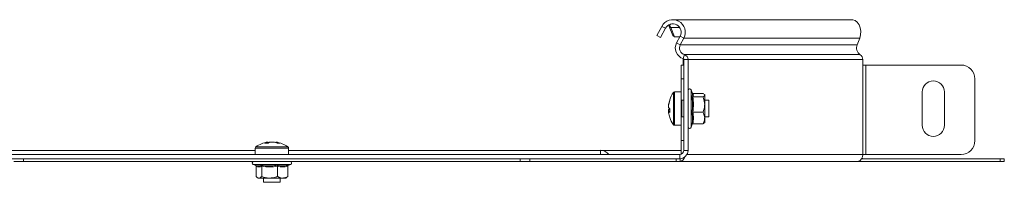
# Model space of a CAD drawing. Header units: millimetres. Extents: x -1795 to 3205, y -1258 to -37.
# Tile 8 of 21: x -1245 to -890, y -157 to -99. Entities that reach past the tile are written whole.
import ezdxf

# ---------------------------------------------------------------- set-up
doc = ezdxf.new("R2010")
doc.units = ezdxf.units.MM

msp = doc.modelspace()

# ---------------------------------------------------------------- linework, layer by layer
at = {"color": 7, "linetype": 'Continuous', "lineweight": 15}
for p, q in [((-944.77, -98.66), (-1008.8, -98.66)), ((-1013.32, -101.04), (-1015.06, -104.3)), ((-1012, -101.74), (-1013.74, -105.01)), ((-1010.69, -101.04), (-1010.8, -100.6)), ((-1010.06, -101.51), (-1010.69, -101.04)), ((-1010.69, -101.04), (-1009.3, -104.3)), ((-1010.5, -100.61), (-1010.21, -100.28)), ((-1010.06, -101.51), (-1010.5, -100.61)), ((-1010.06, -101.51), (-1008.68, -104.77)), ((-1015.06, -104.3), (-1013.74, -105.01)), ((-1009.3, -104.3), (-1008.68, -104.77)), ((-1008.68, -104.77), (-1006.81, -104.77)), ((-1007.97, -106.95), (-1006.7, -104.57)), ((-1006.65, -107.66), (-1005.38, -105.27)), ((-941.96, -105.27), (-942.86, -107.66)), ((-1005.62, -114.96), (-1005.62, -112.96)), ((-1005.35, -145.66), (-1005.35, -112.96)), ((-1003.85, -145.66), (-1003.85, -112.96)), ((-940.88, -112.96), (-940.88, -114.96)), ((-1005.35, -114.96), (-1006.35, -114.96)), ((-1006.35, -114.96), (-1006.35, -119.96)), ((-939.82, -114.96), (-940.88, -114.96)), ((-905.44, -114.96), (-939.82, -114.96)), ((-1006.35, -119.96), (-1006.35, -124.66)), ((-900.44, -142.16), (-900.44, -119.96)), ((-1002.26, -125.28), (-1002.75, -123.93)), ((-1006.35, -124.66), (-1008.68, -124.66)), ((-1006.35, -131.94), (-1006.35, -124.66)), ((-1005.35, -127.66), (-1006.1, -127.66)), ((-1002.14, -125.15), (-998.45, -125.15)), ((-1002.14, -126.39), (-998.45, -126.39)), ((-998.45, -125.15), (-998.19, -125.31)), ((-998.02, -125.54), (-997.85, -125.77)), ((-997.85, -125.66), (-997.94, -125.54)), ((-997.85, -125.77), (-997.85, -125.66)), ((-997.85, -125.77), (-997.85, -129.14)), ((-996.35, -127.66), (-997.85, -127.66)), ((-996.35, -131.3), (-996.35, -127.66)), ((-919.44, -136.66), (-919.44, -124.66)), ((-911.44, -124.66), (-911.44, -136.66)), ((-1010.84, -129.2), (-1010.84, -129.5)), ((-1010.84, -130.25), (-1010.84, -129.5)), ((-1010.84, -131.06), (-1010.84, -131.64)), ((-997.85, -134.03), (-997.85, -129.14)), ((-996.35, -133.66), (-996.35, -131.3)), ((-1010.84, -132.11), (-1010.84, -131.64)), ((-1006.35, -136.66), (-1006.35, -131.94)), ((-1006.1, -133.66), (-1005.35, -133.66)), ((-1002.14, -131.9), (-998.45, -131.9)), ((-997.85, -133.66), (-996.35, -133.66)), ((-997.85, -135.66), (-997.85, -134.03)), ((-1008.68, -136.66), (-1006.35, -136.66)), ((-1006.35, -136.66), (-1006.35, -142.16)), ((-1002.75, -137.38), (-1002.33, -136.22)), ((-1002.14, -136.16), (-998.45, -136.16)), ((-997.94, -135.77), (-997.85, -135.66)), ((-1159.85, -144.83), (-1159.85, -147.16)), ((-1155.37, -142.67), (-1155.25, -142.67)), ((-1154.15, -142.67), (-1154.44, -142.67)), ((-1154.15, -142.67), (-1153.27, -142.67)), ((-1152.37, -142.67), (-1152.34, -142.67)), ((-1147.85, -147.16), (-1147.85, -144.83)), ((-1006.35, -142.16), (-1006.35, -147.07)), ((-1300.85, -147.16), (-1006.85, -147.16)), ((-1300.85, -148.66), (-1006.85, -148.66)), ((-1159.85, -145.66), (-1272.35, -145.66)), ((-1035.35, -145.66), (-1147.85, -145.66)), ((-1006.35, -145.66), (-1035.35, -145.66)), ((-1008.09, -148.66), (-1008.09, -149.66)), ((-1006.68, -148.66), (-1006.85, -148.66)), ((-1006.51, -148.64), (-1006.68, -148.66)), ((-891.32, -148.66), (-941.23, -148.66)), ((-940.88, -147.16), (-939.82, -147.16)), ((-939.82, -147.16), (-905.44, -147.16)), ((-889.85, -148.66), (-891.32, -148.66)), ((-889.85, -149.66), (-889.85, -148.66)), ((-1243.33, -149.66), (-1246.86, -149.66)), ((-1243.33, -149.66), (-1064.37, -149.66)), ((-1160.58, -150.76), (-1159.47, -151.16)), ((-1159.55, -151.37), (-1159.55, -155.06)), ((-1157.51, -151.37), (-1157.51, -155.06)), ((-1151.81, -151.37), (-1151.81, -155.06)), ((-1148.15, -151.37), (-1148.15, -155.06)), ((-1148, -151.07), (-1147.12, -150.76)), ((-1064.37, -149.66), (-1060.84, -149.66)), ((-1008.09, -149.66), (-1060.84, -149.66)), ((-1006.68, -149.66), (-1008.09, -149.66)), ((-942.65, -149.66), (-1006.68, -149.66)), ((-891.32, -149.66), (-942.65, -149.66)), ((-891.32, -149.66), (-889.85, -149.66)), ((-1159.25, -155.35), (-1158.85, -155.66)), ((-1158.85, -155.66), (-1158.53, -155.66)), ((-1158.53, -155.66), (-1154.66, -155.66)), ((-1156.85, -155.66), (-1156.85, -157.16)), ((-1149.98, -155.66), (-1154.66, -155.66)), ((-1150.85, -157.16), (-1150.85, -155.66)), ((-1149.98, -155.66), (-1148.85, -155.66)), ((-1148.85, -155.66), (-1148.46, -155.35)), ((-1148.15, -155.06), (-1148.5, -155.28)), ((-1156.85, -157.16), (-1155.75, -157.16)), ((-1155.75, -157.16), (-1150.85, -157.16))]:
    msp.add_line(p, q, dxfattribs=at)
at = {"color": 7, "linetype": 'Continuous', "lineweight": 0}
for p, q in [((-1012, -101.74), (-1013.32, -101.04)), ((-1010.06, -101.51), (-1006.84, -101.51)), ((-1005.38, -105.27), (-1006.7, -104.57)), ((-1005.38, -105.27), (-941.96, -105.27)), ((-1007.97, -106.95), (-1006.65, -107.66)), ((-1006.65, -107.66), (-942.86, -107.66)), ((-1005.35, -112.96), (-1005.62, -112.96)), ((-1005.57, -112.67), (-1005.15, -111.23)), ((-1003.85, -112.96), (-1005.35, -112.96)), ((-1005.15, -111.23), (-941.79, -111.23)), ((-1003.85, -112.96), (-940.88, -112.96)), ((-940.88, -147.16), (-940.88, -114.96)), ((-939.82, -114.96), (-939.82, -147.16)), ((-1006.35, -119.96), (-1005.35, -119.96)), ((-1002.75, -123.93), (-1002.75, -137.38)), ((-1009.12, -131.9), (-1009.12, -124.88)), ((-1008.68, -131.94), (-1008.68, -124.66)), ((-1006.1, -127.66), (-1006.1, -131.3)), ((-1006.1, -131.3), (-1006.1, -133.66)), ((-1009.12, -136.43), (-1009.12, -131.9)), ((-1008.68, -136.66), (-1008.68, -131.94)), ((-1159.85, -144.83), (-1157.65, -144.83)), ((-1159.62, -144.39), (-1157.51, -144.39)), ((-1157.65, -144.83), (-1147.85, -144.83)), ((-1157.51, -144.39), (-1148.08, -144.39)), ((-1005.35, -142.16), (-1006.35, -142.16)), ((-1243.33, -148.66), (-1243.33, -149.66)), ((-1064.37, -148.66), (-1064.37, -149.66)), ((-1060.84, -149.66), (-1060.84, -148.66)), ((-1035.35, -145.66), (-1035.35, -147.16)), ((-1006.85, -148.66), (-1006.85, -147.16)), ((-1006.68, -148.66), (-1006.68, -149.66)), ((-1005.35, -145.66), (-1003.85, -145.66)), ((-1004.25, -147.16), (-940.88, -147.16)), ((-891.32, -148.66), (-891.32, -149.66)), ((-1148.65, -150.76), (-1160.58, -150.76)), ((-1147.12, -150.76), (-1148.65, -150.76))]:
    msp.add_line(p, q, dxfattribs=at)
at = {"color": 7, "linetype": 'Continuous', "lineweight": 15, "flags": 128}
msp.add_lwpolyline([(-941.96, -105.27), (-941.65, -104.09), (-941.59, -102.83), (-941.78, -101.59), (-942.21, -100.48), (-942.84, -99.58), (-943.61, -98.96), (-944.48, -98.67), (-944.77, -98.66)], dxfattribs=at)
at = {"color": 7, "linetype": 'Continuous', "lineweight": 15}
for centre, radius, start, end in [((-1009.35, -103.16), 4.5, 331.9275, 151.9275), ((-1008.82, -101.08), 2.42, 56.221, 94.9957), ((-1009.35, -103.16), 3, 331.9275, 151.9275), ((-1004.44, -108.83), 4, 151.9275, 253.7137), ((-1004.44, -108.83), 2.5, 151.9275, 253.7137), ((-940.25, -108.83), 2.86, 155.8098, 237.3299), ((-1006.7, -112.96), 1.09, 359.8314, 16.8547), ((-1005.65, -112.96), 0.3, 0, 73.7137), ((-1005.65, -112.96), 1.8, 360, 73.7137), ((-942.7, -112.82), 1.82, 355.5069, 60.3473), ((-905.44, -119.96), 5, 0, 90), ((-915.44, -124.66), 4, 360, 180), ((-1003.28, -124.12), 0.567, 20, 180), ((-1001.38, -130.51), 9.55, 161.5312, 172.1063), ((-1009.94, -127.64), 0.521, 162.9684, 197.0316), ((-1000.95, -130.66), 10, 144.7485, 161.5345), ((-1008.68, -125.2), 0.54, 90, 144.7485), ((-1006.1, -127.41), 0.25, 180, 270), ((-1001.38, -130.81), 9.55, 161.5311, 172.1064), ((-1009.74, -129.49), 1.33, 214.8484, 238.7115), ((-1009.74, -131.82), 1.33, 121.2883, 145.1518), ((-999.92, -131.32), 10.54, 176.2283, 183.7717), ((-1009.74, -130.88), 1.33, 214.8484, 238.7115), ((-1001.38, -130.8), 9.55, 187.8937, 198.4688), ((-1000.95, -130.66), 10, 198.4655, 215.2515), ((-1006.1, -133.91), 0.25, 90, 180), ((-1008.68, -136.12), 0.54, 215.2515, 270), ((-1003.28, -137.19), 0.567, 180, 340), ((-915.44, -136.66), 4, 180, 360), ((-1159.31, -144.83), 0.54, 125.2515, 180), ((-1153.85, -152.56), 10, 98.7103, 125.2515), ((-1154.3, -147.04), 4.47, 102.2507, 117.4495), ((-1155.81, -149.67), 6.62, 85.2395, 94.7605), ((-1153.36, -148.79), 6.21, 99.959, 108.4393), ((-1153.2, -147.04), 4.47, 102.251, 117.4483), ((-1154.36, -148.86), 6.28, 67.0583, 80.0024), ((-1153.46, -148.85), 6.28, 67.0578, 80.0029), ((-1153.85, -152.56), 10, 54.7485, 81.2897), ((-1151.46, -147.49), 4.44, 84.1883, 95.8117), ((-1148.39, -144.83), 0.54, 0, 54.7485), ((-905.44, -142.16), 5, 270, 0), ((-1035.35, -149.33), 3.68, 36.3132, 90), ((-1006.85, -145.66), 1.5, 270, 0), ((-1006.85, -145.66), 3, 270, 0), ((-1006.92, -147.76), 1.91, 277.1518, 351.6327), ((-943.09, -147.47), 2.23, 281.4217, 8.0495), ((-940.48, -147.66), 1, 230.2465, 270), ((-1160.38, -150.22), 0.567, 90, 250), ((-1147.32, -150.22), 0.567, 290, 90)]:
    msp.add_arc(centre, radius, start, end, dxfattribs=at)
for points, knots in [([(-1002.51, -126.18), (-1002.47, -126.13), (-1002.27, -125.88), (-1002.11, -125.59), (-1002.26, -125.33), (-1002.29, -125.29)], [0, 0, 0, 0, 0.171264, 0.859, 1, 1, 1, 1]), ([(-1002.14, -126.39), (-1002.17, -126.39), (-1002.25, -126.38), (-1002.36, -126.34), (-1002.45, -126.27), (-1002.49, -126.21), (-1002.51, -126.18), (-1002.51, -126.18)], [0, 0, 0, 0, 0.236179, 0.471396, 0.732449, 0.992069, 1, 1, 1, 1]), ([(-1002.14, -125.15), (-1002.18, -125.15), (-1002.24, -125.14), (-1002.3, -125.11), (-1002.33, -125.09)], [0, 0, 0, 0, 0.5808949, 1, 1, 1, 1]), ([(-997.85, -125.77), (-997.85, -125.8), (-997.87, -126.01), (-998.14, -126.22), (-998.44, -126.39), (-998.45, -126.39)], [0, 0, 0, 0, 0.148481, 0.965574, 1, 1, 1, 1]), ([(-997.85, -129.14), (-997.93, -128.39), (-998.03, -127.45), (-998.38, -126.57), (-998.45, -126.39)], [0, 0, 0, 0, 0.801463, 1, 1, 1, 1]), ([(-1010.84, -131.06), (-1010.71, -131.06), (-1010.58, -131.07), (-1010.44, -131.07), (-1010.43, -131.07)], [0, 0, 0, 0, 0.939885, 1, 1, 1, 1]), ([(-998.45, -131.9), (-998.17, -131.09), (-997.87, -130.18), (-997.85, -129.24), (-997.85, -129.14)], [0, 0, 0, 0, 0.896037, 1, 1, 1, 1]), ([(-1010.43, -131.63), (-1010.44, -131.63), (-1010.58, -131.63), (-1010.71, -131.63), (-1010.84, -131.64)], [0, 0, 0, 0, 0.060115, 1, 1, 1, 1]), ([(-1002.51, -131.96), (-1002.51, -131.96), (-1002.49, -131.95), (-1002.45, -131.93), (-1002.36, -131.91), (-1002.25, -131.9), (-1002.17, -131.9), (-1002.14, -131.9)], [0, 0, 0, 0, 0.007938, 0.267559, 0.528614, 0.763831, 1, 1, 1, 1]), ([(-997.85, -134.03), (-997.93, -133.44), (-998.03, -132.71), (-998.38, -132.03), (-998.45, -131.9)], [0, 0, 0, 0, 0.801462, 1, 1, 1, 1]), ([(-998.45, -136.16), (-998.17, -135.53), (-997.87, -134.83), (-997.85, -134.1), (-997.85, -134.03)], [0, 0, 0, 0, 0.896039, 1, 1, 1, 1]), ([(-1002.51, -136.44), (-1002.51, -136.44), (-1002.49, -136.4), (-1002.45, -136.32), (-1002.36, -136.23), (-1002.25, -136.17), (-1002.17, -136.16), (-1002.14, -136.16)], [0, 0, 0, 0, 0.007918, 0.267531, 0.528593, 0.763825, 1, 1, 1, 1]), ([(-998.01, -135.77), (-998.11, -135.89), (-998.21, -136.03), (-998.44, -136.15), (-998.45, -136.16)], [0, 0, 0, 0, 0.945714, 1, 1, 1, 1]), ([(-1155.22, -143.22), (-1155.22, -143.16), (-1155.23, -142.98), (-1155.24, -142.8), (-1155.25, -142.67)], [0, 0, 0, 0, 0.310903, 1, 1, 1, 1]), ([(-1159.7, -151.07), (-1159.68, -151.1), (-1159.62, -151.15), (-1159.56, -151.25), (-1159.55, -151.33), (-1159.55, -151.37)], [0, 0, 0, 0, 0.318345, 0.658479, 1, 1, 1, 1]), ([(-1159.46, -151.14), (-1159.15, -151.22), (-1158.55, -151.4), (-1157.98, -151.13), (-1157.69, -151)], [0, 0, 0, 0, 0.506394, 1, 1, 1, 1]), ([(-1157.69, -151), (-1157.69, -151), (-1157.67, -151.01), (-1157.62, -151.05), (-1157.56, -151.14), (-1157.52, -151.25), (-1157.51, -151.33), (-1157.51, -151.37)], [0, 0, 0, 0, 0.007923, 0.2675, 0.528614, 0.763804, 1, 1, 1, 1]), ([(-1151.81, -151.37), (-1151.81, -151.33), (-1151.81, -151.25), (-1151.78, -151.14), (-1151.75, -151.05), (-1151.72, -151.01), (-1151.71, -151), (-1151.71, -151)], [0, 0, 0, 0, 0.236191, 0.47141, 0.732469, 0.992098, 1, 1, 1, 1]), ([(-1148.15, -151.37), (-1148.15, -151.33), (-1148.14, -151.25), (-1148.08, -151.14), (-1147.99, -151.05), (-1147.91, -151.01), (-1147.87, -151), (-1147.86, -151)], [0, 0, 0, 0, 0.236187, 0.471414, 0.732479, 0.992139, 1, 1, 1, 1]), ([(-1159.55, -155.06), (-1159.25, -155.33), (-1158.91, -155.64), (-1158.56, -155.65), (-1158.53, -155.66)], [0, 0, 0, 0, 0.896036, 1, 1, 1, 1]), ([(-1158.53, -155.66), (-1158.25, -155.57), (-1157.9, -155.47), (-1157.57, -155.12), (-1157.51, -155.06)], [0, 0, 0, 0, 0.801466, 1, 1, 1, 1]), ([(-1157.51, -155.06), (-1156.67, -155.33), (-1155.73, -155.64), (-1154.76, -155.65), (-1154.66, -155.66)], [0, 0, 0, 0, 0.89604, 1, 1, 1, 1]), ([(-1154.66, -155.66), (-1153.88, -155.57), (-1152.9, -155.47), (-1151.99, -155.12), (-1151.81, -155.06)], [0, 0, 0, 0, 0.801462, 1, 1, 1, 1]), ([(-1149.98, -155.66), (-1150.08, -155.65), (-1150.68, -155.63), (-1151.3, -155.37), (-1151.79, -155.07), (-1151.81, -155.06)], [0, 0, 0, 0, 0.148487, 0.965571, 1, 1, 1, 1]), ([(-1148.15, -155.06), (-1148.31, -155.15), (-1148.89, -155.49), (-1149.52, -155.59), (-1149.98, -155.66)], [0, 0, 0, 0, 0.2632558, 1, 1, 1, 1])]:
    msp.add_open_spline(points, degree=3, knots=knots, dxfattribs=at)
at = {"color": 7, "linetype": 'Continuous', "lineweight": 0}
for points, knots in [([(-1002.51, -131.96), (-1002.47, -131.73), (-1002.26, -130.61), (-1002.11, -128.66), (-1002.38, -126.96), (-1002.51, -126.18)], [0, 0, 0, 0, 0.118084, 0.592258, 1, 1, 1, 1]), ([(-1002.14, -125.15), (-1002, -125.36), (-1001.74, -125.77), (-1002, -126.18), (-1002.14, -126.39)], [0, 0, 0, 0, 0.492151, 1, 1, 1, 1]), ([(-1002.14, -126.39), (-1002, -127.3), (-1001.74, -129.13), (-1002, -130.96), (-1002.14, -131.9)], [0, 0, 0, 0, 0.492149, 1, 1, 1, 1]), ([(-1002.51, -136.44), (-1002.47, -136.26), (-1002.26, -135.38), (-1002.11, -133.86), (-1002.38, -132.56), (-1002.51, -131.96)], [0, 0, 0, 0, 0.118085, 0.592257, 1, 1, 1, 1]), ([(-1002.14, -131.9), (-1002, -132.6), (-1001.74, -134.02), (-1002, -135.44), (-1002.14, -136.16)], [0, 0, 0, 0, 0.4921467, 1, 1, 1, 1]), ([(-1157.51, -151.37), (-1157.84, -151.5), (-1158.52, -151.77), (-1159.2, -151.5), (-1159.55, -151.37)], [0, 0, 0, 0, 0.492149, 1, 1, 1, 1]), ([(-1157.69, -151), (-1157.46, -151.04), (-1156.29, -151.24), (-1154.27, -151.39), (-1152.52, -151.12), (-1151.71, -151)], [0, 0, 0, 0, 0.118081, 0.592256, 1, 1, 1, 1]), ([(-1151.81, -151.37), (-1152.75, -151.5), (-1154.64, -151.77), (-1156.54, -151.5), (-1157.51, -151.37)], [0, 0, 0, 0, 0.492151, 1, 1, 1, 1]), ([(-1148.15, -151.37), (-1148.75, -151.5), (-1149.97, -151.77), (-1151.19, -151.5), (-1151.81, -151.37)], [0, 0, 0, 0, 0.4921503, 1, 1, 1, 1]), ([(-1151.71, -151), (-1151.56, -151.04), (-1150.82, -151.24), (-1149.53, -151.39), (-1148.39, -151.12), (-1147.86, -151)], [0, 0, 0, 0, 0.118082, 0.592257, 1, 1, 1, 1])]:
    msp.add_open_spline(points, degree=3, knots=knots, dxfattribs=at)

doc.saveas('drawing.dxf')
